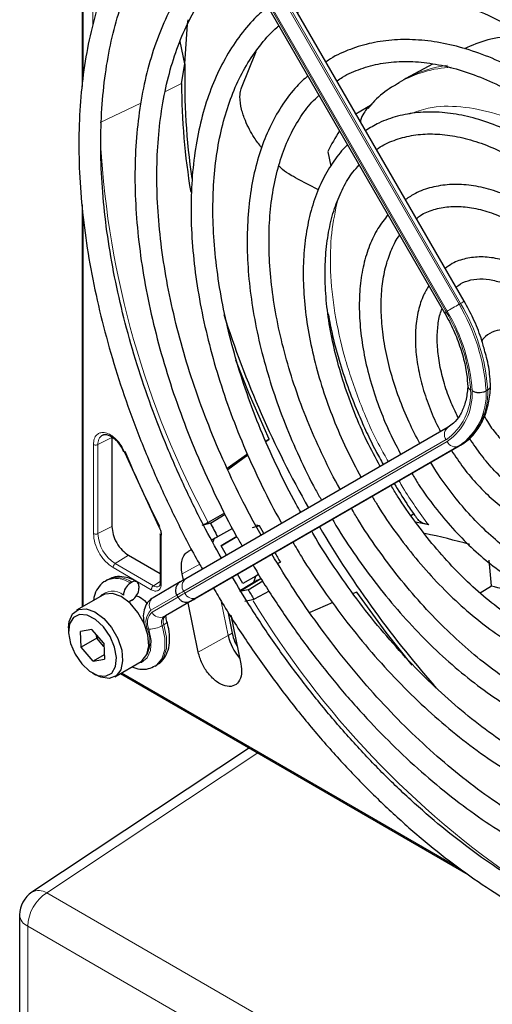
# Paper-space layout 'Blatt2' of a CAD drawing. Header units: millimetres. Extents: x 5 to 418, y 2 to 292.
# Tile 48 of 87: x 110 to 119, y 213 to 231. Entities that reach past the tile are written whole.
import ezdxf

# ---------------------------------------------------------------- set-up
doc = ezdxf.new("R2010")
doc.units = ezdxf.units.MM

psp = doc.layouts.new('Blatt2')

# ---------------------------------------------------------------- linework, layer by layer
at = {"color": 7, "linetype": 'Continuous', "lineweight": 25}
for p, q in [((111.443, 236.688), (111.443, 230.093)), ((118.429, 226.17), (113.633, 234.476)), ((113.273, 234.268), (118.069, 225.962)), ((113.322, 230.509), (113.236, 230.916)), ((114.358, 230.071), (114.623, 230.733)), ((113.261, 230.147), (113.322, 230.509)), ((117.849, 230.504), (117.361, 230.237)), ((117.324, 230.215), (117.239, 230.167)), ((117.361, 230.237), (117.324, 230.215)), ((116.432, 229.588), (116.748, 229.772)), ((115.937, 228.903), (115.991, 228.639)), ((115.767, 228.208), (115.389, 228.401)), ((111.443, 227.933), (111.443, 220.585)), ((118.858, 224.551), (118.83, 224.535)), ((118.135, 223.872), (113.339, 221.103)), ((111.987, 223.685), (111.987, 222.058)), ((114.863, 223.65), (114.803, 223.609)), ((114.804, 223.607), (114.863, 223.65)), ((112.167, 223.496), (112.202, 223.418)), ((112.219, 223.417), (112.848, 222.053)), ((118.363, 223.542), (113.567, 220.773)), ((114.466, 223.376), (114.095, 223.119)), ((114.104, 223.099), (114.471, 223.366)), ((114.047, 222.303), (113.749, 222.13)), ((117.453, 222.258), (117.504, 222.289)), ((113.789, 222.117), (113.629, 222.077)), ((113.789, 222.117), (114.058, 222.28)), ((114.192, 222.02), (113.919, 221.87)), ((114.687, 222.066), (114.549, 222.032)), ((114.687, 222.066), (114.63, 222.079)), ((112.872, 221.921), (112.872, 221.031)), ((113.806, 221.816), (113.919, 221.87)), ((113.984, 221.706), (114.27, 221.871)), ((114.27, 221.871), (113.984, 221.706)), ((113.447, 221.639), (113.382, 221.601)), ((114.084, 221.533), (113.984, 221.706)), ((112.291, 221.533), (112.872, 221.197)), ((115.067, 221.408), (115.019, 221.38)), ((118.925, 220.97), (118.882, 221.441)), ((111.904, 221.083), (111.876, 221.066)), ((112.354, 221.038), (112.326, 221.022)), ((113.235, 221.043), (112.739, 220.756)), ((112.871, 221.032), (112.871, 221.03)), ((113.296, 221.078), (113.272, 221.191)), ((114.384, 221.013), (114.284, 221.186)), ((114.652, 221.075), (114.34, 220.886)), ((114.616, 221.147), (114.384, 221.013)), ((114.477, 220.902), (114.744, 221.063)), ((114.578, 221.02), (114.616, 221.147)), ((114.67, 221.178), (114.616, 221.147)), ((112.482, 220.965), (112.482, 220.932)), ((114.477, 220.902), (114.327, 220.867)), ((114.862, 220.878), (114.586, 220.727)), ((116.467, 220.86), (116.399, 220.83)), ((118.72, 220.842), (118.925, 220.97)), ((111.821, 220.803), (111.34, 220.526)), ((112.354, 220.711), (112.326, 220.695)), ((112.435, 220.793), (112.482, 220.777)), ((113.463, 220.713), (112.967, 220.426)), ((113.174, 220.8), (113.194, 220.765)), ((113.52, 220.745), (113.448, 220.704)), ((114.42, 220.69), (114.586, 220.727)), ((113.565, 219.76), (113.38, 220.665)), ((114.107, 220.501), (114.185, 220.11)), ((116.024, 220.666), (115.607, 220.483)), ((114.163, 220.436), (114.344, 219.551)), ((111.195, 220.205), (111.195, 220.14)), ((111.62, 220.177), (111.415, 220.141)), ((111.428, 219.851), (111.415, 220.141)), ((111.838, 219.923), (111.62, 220.177)), ((111.711, 220.014), (111.428, 219.851)), ((111.711, 220.014), (111.708, 220.074)), ((111.749, 220.027), (111.711, 220.014)), ((111.841, 219.862), (111.711, 220.014)), ((111.646, 219.597), (111.428, 219.851)), ((111.838, 219.923), (111.852, 219.633)), ((111.848, 219.713), (111.646, 219.597)), ((111.646, 219.597), (111.852, 219.633)), ((112.04, 219.313), (112.521, 219.591)), ((112.776, 219.507), (112.804, 219.524)), ((111.633, 219.381), (111.69, 219.348)), ((112.143, 219.373), (118.501, 215.702)), ((114.501, 218.012), (110.525, 215.378)), ((110.301, 214.961), (110.301, 145.82))]:
    psp.add_line(p, q, dxfattribs=at)
at = {"color": 7, "linetype": 'Continuous', "lineweight": 18}
for p, q in [((111.461, 236.668), (111.461, 230.279)), ((118.335, 226.115), (113.539, 234.422)), ((113.567, 234.438), (118.363, 226.132)), ((118.097, 225.978), (113.301, 234.285)), ((113.321, 234.297), (118.117, 225.99)), ((111.639, 231.206), (111.639, 232.84)), ((112.965, 230.005), (113.261, 230.147)), ((111.774, 229.433), (112.519, 229.791)), ((111.461, 227.755), (111.461, 220.596)), ((118.363, 226.132), (118.335, 226.115)), ((111.65, 221.927), (111.65, 223.554)), ((111.987, 223.685), (111.732, 223.552)), ((111.732, 221.926), (111.732, 223.552)), ((113.301, 220.873), (118.097, 223.643)), ((118.117, 223.608), (113.321, 220.839)), ((113.539, 220.756), (118.335, 223.526)), ((118.363, 223.542), (118.335, 223.526)), ((111.732, 221.926), (111.987, 222.058)), ((112.89, 221.896), (112.89, 221.007)), ((113.382, 221.601), (113.448, 221.637)), ((112.291, 221.533), (112.048, 221.378)), ((112.708, 220.902), (112.008, 221.306)), ((112.748, 220.974), (112.048, 221.378)), ((113.592, 221.367), (113.272, 221.191)), ((112.872, 221.053), (112.748, 220.974)), ((114.72, 221.105), (114.327, 220.867)), ((113.321, 220.839), (113.301, 220.873)), ((112.701, 220.527), (113.174, 220.8)), ((113.218, 220.779), (112.721, 220.492)), ((112.939, 220.41), (113.435, 220.696)), ((113.985, 220.687), (114.112, 220.068)), ((112.967, 220.426), (112.939, 220.41)), ((112.937, 220.262), (112.909, 220.246)), ((114.112, 220.068), (113.565, 219.76)), ((114.185, 220.11), (114.112, 220.068)), ((112.161, 219.383), (118.331, 215.821)), ((114.655, 217.923), (110.795, 215.366)), ((110.795, 215.366), (144.991, 195.625)), ((144.644, 195.016), (110.448, 214.757)), ((110.448, 214.757), (110.448, 145.615))]:
    psp.add_line(p, q, dxfattribs=at)
at = {"color": 7, "linetype": 'Continuous', "lineweight": 25, "flags": 128}
for points in [[(113.322, 230.509), (113.372, 231.231), (113.381, 231.313)], [(114.863, 223.65), (114.497, 224.477), (114.255, 225.092)], [(114.765, 221.926), (114.733, 221.983), (114.687, 222.066)], [(113.339, 221.103), (113.31, 221.086), (113.287, 221.073), (113.268, 221.062), (113.253, 221.053), (113.249, 221.051)], [(117.476, 219.526), (117.003, 220.12), (116.467, 220.86)], [(112.521, 219.591), (112.543, 219.606), (112.629, 219.717), (112.665, 219.879), (112.647, 220.077), (112.578, 220.287), (112.464, 220.488), (112.319, 220.657), (112.158, 220.776), (111.998, 220.832), (111.856, 220.82), (111.821, 220.803)], [(112.326, 220.695), (112.301, 220.684), (112.292, 220.681)], [(112.524, 220.752), (112.524, 220.752), (112.433, 220.789)], [(113.435, 220.696), (113.462, 220.712), (113.484, 220.724), (113.502, 220.735), (113.515, 220.742), (113.52, 220.745)], [(113.552, 220.764), (113.549, 220.762), (113.535, 220.754), (113.515, 220.743), (113.492, 220.729), (113.463, 220.713)], [(113.567, 220.773), (113.54, 220.757), (113.518, 220.744), (113.5, 220.734), (113.487, 220.726), (113.479, 220.722), (113.475, 220.719), (113.475, 220.719)], [(113.527, 220.75), (113.526, 220.749), (113.52, 220.745)], [(113.554, 220.765), (113.561, 220.769), (113.562, 220.77)], [(111.195, 220.205), (111.207, 220.324), (111.268, 220.463), (111.376, 220.543), (111.517, 220.555), (111.677, 220.498), (111.838, 220.379), (111.983, 220.21), (112.097, 220.009), (112.166, 219.799), (112.184, 219.602), (112.148, 219.439), (112.063, 219.328), (111.937, 219.282), (111.784, 219.304), (111.69, 219.348)], [(111.435, 219.55), (111.58, 219.415), (111.732, 219.336), (111.872, 219.324), (111.984, 219.38), (112.053, 219.497), (112.071, 219.661), (112.037, 219.852), (111.953, 220.048), (111.832, 220.224), (111.686, 220.359), (111.534, 220.437), (111.394, 220.449), (111.283, 220.393), (111.214, 220.276), (111.195, 220.112), (111.23, 219.921), (111.313, 219.726), (111.435, 219.55)]]:
    psp.add_lwpolyline(points, dxfattribs=at)
at = {"color": 7, "linetype": 'Continuous', "lineweight": 18, "flags": 128}
for points in [[(118.117, 225.99), (118.137, 226.001), (118.161, 226.015), (118.189, 226.031), (118.218, 226.048), (118.249, 226.066), (118.279, 226.083), (118.308, 226.1), (118.335, 226.115)], [(118.363, 226.132), (118.386, 226.145), (118.405, 226.156), (118.418, 226.164), (118.426, 226.168), (118.429, 226.17)], [(113.321, 220.839), (113.285, 220.818), (113.254, 220.8), (113.23, 220.786), (113.211, 220.775), (113.2, 220.768), (113.194, 220.765), (113.194, 220.765)], [(113.448, 220.704), (113.442, 220.7), (113.44, 220.699)], [(113.475, 220.719), (113.476, 220.72), (113.482, 220.723)], [(113.52, 220.745), (113.523, 220.747), (113.527, 220.749), (113.527, 220.75)], [(112.937, 220.262), (112.96, 220.276), (112.977, 220.291), (112.988, 220.304), (112.993, 220.316), (112.993, 220.324)], [(112.665, 220.18), (112.706, 219.975), (112.695, 219.794), (112.634, 219.656), (112.528, 219.575), (112.465, 219.559)], [(112.617, 220.186), (112.619, 220.185), (112.639, 220.182)], [(112.777, 219.508), (112.802, 219.524), (112.902, 219.641), (112.955, 219.81), (112.957, 220.017), (112.909, 220.246)], [(112.937, 220.262), (112.986, 220.033), (112.983, 219.826), (112.93, 219.657), (112.83, 219.541), (112.804, 219.524)]]:
    psp.add_lwpolyline(points, dxfattribs=at)
at = {"color": 7, "linetype": 'Continuous', "lineweight": 25}
for centre, radius, start, end in [((125.338, 230.193), 12.02, 178.4967, 188.5277), ((125.778, 230.203), 12.517, 180.2567, 189.3734), ((118.387, 227.765), 2.702, 145.8395, 155.0841), ((132.002, 231.707), 18.876, 197.831, 209.5488), ((132.414, 231.922), 21.902, 202.7985, 206.7494), ((131.251, 231.216), 19.691, 207.5219, 208.3335), ((115.36, 210.992), 11.354, 77.7003, 78.9345), ((132.146, 231.682), 18.988, 210.4777, 221.6124), ((115.286, 210.287), 11.891, 74.1751, 78.2418), ((131.973, 231.63), 19.756, 210.5791, 211.1598), ((112.404, 220.977), 0.0786, 350.786, 129.2033), ((112.475, 220.789), 0.277, 122.6055, 177.3945), ((112.205, 220.944), 0.277, 302.6055, 357.3945), ((131.265, 231.22), 19.705, 211.5758, 212.174), ((115.811, 209.178), 12.196, 70.5855, 75.2059), ((223.747, 29.848), 220.435, 119.99714, 120.02671), ((115.016, 220.267), 0.926, 192.4261, 221.5629), ((110.801, 214.961), 0.5, 123.5211, 180)]:
    psp.add_arc(centre, radius, start, end, dxfattribs=at)
at = {"color": 7, "linetype": 'Continuous', "lineweight": 18}
for centre, radius, start, end in [((118.317, 228.264), 2.187, 93.2506, 119.5171), ((118.381, 228.367), 2.129, 96.9623, 118.5981), ((128.21, 229.985), 16.456, 183.3097, 208.5112), ((115.302, 224.298), 3.535, 3.8459, 30.9445), ((115.331, 224.314), 3.535, 3.8459, 30.9445), ((138.954, 189.839), 41.726, 119.9893, 120.0346), ((115.337, 224.325), 3.218, 4.0341, 30.9259), ((115.308, 224.306), 3.275, 3.9971, 30.9295), ((117.494, 224.506), 1.053, 304.9128, 2.4318), ((117.503, 224.488), 1.073, 304.9266, 2.4906), ((117.667, 224.479), 1.164, 304.9831, 2.7305), ((117.696, 224.496), 1.164, 304.9831, 2.7305), ((111.909, 223.575), 0.178, 119.5203, 187.4277), ((118.233, 223.738), 0.166, 126.3512, 215.1851), ((118.268, 223.678), 0.166, 204.8163, 293.6431), ((112.418, 221.957), 0.687, 182.6055, 237.3945), ((112.063, 220.661), 0.446, 53.8639, 114.4166), ((112.092, 220.679), 0.445, 53.8215, 114.8681), ((113.437, 220.969), 0.166, 126.3512, 215.1851), ((111.997, 220.565), 0.311, 49.5168, 138.472), ((112.805, 221.051), 0.0956, 233.416, 298.2251), ((254.375, -23.502), 282.172, 119.99706, 120.02687), ((112.837, 220.622), 0.166, 126.3512, 215.1851), ((113.472, 220.908), 0.166, 204.8163, 293.6431), ((111.14, 224.947), 4.829, 299.9755, 300.1054), ((128.87, 229.385), 16.731, 211.2645, 235.9261), ((112.899, 220.313), 0.291, 132.8448, 206.7507), ((112.9, 220.299), 0.263, 132.8448, 206.7507), ((112.872, 220.562), 0.166, 204.8163, 293.6431), ((113.033, 220.308), 0.139, 132.8448, 206.7507), ((113.061, 220.324), 0.139, 132.8448, 206.7507), ((112.1, 219.961), 0.583, 335.257, 22.2569), ((112.663, 220.679), 0.498, 270.2974, 299.6447), ((111.217, 214.721), 0.77, 123.2297, 177.3477), ((110.65, 215.146), 0.263, 56.5471, 118.2796), ((110.542, 214.979), 0.241, 184.2707, 247.0494)]:
    psp.add_arc(centre, radius, start, end, dxfattribs=at)
at = {"color": 7, "linetype": 'Continuous', "lineweight": 25}
for points, knots in [([(125.232, 227.971), (125.148, 228.114), (124.921, 228.501), (124.516, 229.11), (124.024, 229.795), (123.507, 230.449), (122.967, 231.071), (122.409, 231.656), (121.835, 232.201), (121.248, 232.704), (120.651, 233.162), (120.048, 233.572), (119.441, 233.931), (118.834, 234.238), (118.23, 234.491), (117.633, 234.688), (117.046, 234.827), (116.472, 234.909), (115.915, 234.931), (115.378, 234.895), (114.865, 234.801), (114.379, 234.646), (113.999, 234.482), (113.794, 234.35), (113.73, 234.309)], [0, 0, 0, 0, 0.0278357, 0.0754043, 0.1229765, 0.1705551, 0.2181426, 0.2657419, 0.3133555, 0.3609855, 0.4086337, 0.4563008, 0.5039862, 0.5516866, 0.5993949, 0.6470941, 0.6947631, 0.7423727, 0.7898868, 0.8372681, 0.8844871, 0.931535, 0.9784341, 1, 1, 1, 1]), ([(113.93, 233.962), (113.986, 234), (114.176, 234.123), (114.53, 234.276), (114.99, 234.42), (115.478, 234.504), (115.988, 234.532), (116.519, 234.502), (117.067, 234.415), (117.629, 234.272), (118.201, 234.073), (118.782, 233.82), (119.368, 233.514), (119.954, 233.156), (120.539, 232.748), (121.118, 232.293), (121.689, 231.793), (122.247, 231.251), (122.79, 230.67), (123.314, 230.053), (123.817, 229.404), (124.294, 228.725), (124.651, 228.179), (124.838, 227.854), (124.886, 227.771)], [0, 0, 0, 0, 0.02099, 0.069851, 0.118688, 0.167389, 0.215899, 0.264215, 0.312366, 0.360395, 0.408346, 0.456251, 0.504137, 0.552018, 0.599903, 0.6478, 0.695711, 0.743637, 0.791578, 0.839533, 0.887498, 0.935471, 0.983451, 1, 1, 1, 1]), ([(113.385, 234.074), (113.292, 234.001), (113.066, 233.827), (112.748, 233.489), (112.429, 233.073), (112.15, 232.607), (111.912, 232.096), (111.717, 231.542), (111.564, 230.949), (111.457, 230.32), (111.394, 229.658), (111.376, 228.968), (111.404, 228.253), (111.477, 227.517), (111.595, 226.764), (111.756, 225.999), (111.96, 225.226), (112.206, 224.448), (112.493, 223.671), (112.817, 222.898), (113.181, 222.135), (113.458, 221.594), (113.623, 221.314), (113.643, 221.279)], [0, 0, 0, 0, 0.0350457, 0.0847588, 0.1345869, 0.1845749, 0.234734, 0.2850474, 0.3354824, 0.3860023, 0.436574, 0.4871714, 0.5377749, 0.5883714, 0.6389554, 0.6895248, 0.7400793, 0.7906199, 0.8411485, 0.8916676, 0.9421795, 0.9926872, 1, 1, 1, 1]), ([(113.99, 221.479), (113.879, 221.679), (113.632, 222.123), (113.29, 222.827), (112.959, 223.584), (112.666, 224.346), (112.413, 225.108), (112.201, 225.867), (112.03, 226.617), (111.903, 227.355), (111.82, 228.075), (111.78, 228.775), (111.784, 229.449), (111.832, 230.094), (111.924, 230.707), (112.058, 231.283), (112.234, 231.82), (112.451, 232.315), (112.706, 232.766), (113.001, 233.168), (113.294, 233.491), (113.502, 233.656), (113.587, 233.724)], [0, 0, 0, 0, 0.0421358, 0.0934033, 0.1446652, 0.1959183, 0.2471597, 0.2983865, 0.349596, 0.4007859, 0.4519548, 0.5031024, 0.5542307, 0.6053449, 0.656454, 0.7075694, 0.7587138, 0.8099199, 0.8612306, 0.9126952, 0.9643588, 1, 1, 1, 1]), ([(124.507, 227.552), (124.42, 227.699), (124.198, 228.074), (123.807, 228.653), (123.342, 229.287), (122.851, 229.889), (122.34, 230.457), (121.81, 230.987), (121.267, 231.477), (120.712, 231.922), (120.149, 232.32), (119.582, 232.668), (119.014, 232.965), (118.448, 233.207), (117.889, 233.394), (117.339, 233.523), (116.802, 233.594), (116.283, 233.606), (115.785, 233.558), (115.31, 233.454), (114.867, 233.285), (114.58, 233.152), (114.452, 233.06), (114.451, 233.059)], [0, 0, 0, 0, 0.032875, 0.083822, 0.134775, 0.185738, 0.236713, 0.287705, 0.338718, 0.389753, 0.440814, 0.491899, 0.543005, 0.594125, 0.645237, 0.696311, 0.747305, 0.798171, 0.848856, 0.899324, 0.949573, 0.99965, 1, 1, 1, 1]), ([(114.655, 232.706), (114.722, 232.75), (114.914, 232.873), (115.263, 233.015), (115.697, 233.136), (116.158, 233.198), (116.64, 233.203), (117.141, 233.15), (117.658, 233.042), (118.188, 232.877), (118.726, 232.657), (119.27, 232.384), (119.817, 232.059), (120.362, 231.684), (120.901, 231.261), (121.433, 230.793), (121.951, 230.284), (122.454, 229.736), (122.938, 229.153), (123.399, 228.538), (123.81, 227.938), (124.053, 227.534), (124.162, 227.353)], [0, 0, 0, 0, 0.0288204, 0.081368, 0.1338578, 0.1861433, 0.238166, 0.2899406, 0.3415212, 0.3929707, 0.4443437, 0.4956805, 0.5470078, 0.5983377, 0.6496813, 0.7010436, 0.7524261, 0.8038277, 0.855246, 0.906678, 0.95812, 1, 1, 1, 1]), ([(114.111, 232.817), (114.098, 232.808), (113.957, 232.708), (113.72, 232.469), (113.407, 232.098), (113.136, 231.673), (112.905, 231.204), (112.716, 230.691), (112.571, 230.139), (112.47, 229.55), (112.414, 228.929), (112.403, 228.28), (112.438, 227.606), (112.518, 226.913), (112.642, 226.205), (112.81, 225.486), (113.02, 224.761), (113.272, 224.034), (113.562, 223.309), (113.892, 222.593), (114.163, 222.054), (114.333, 221.761), (114.37, 221.698)], [0, 0, 0, 0, 0.005507, 0.059059, 0.112718, 0.166568, 0.22064, 0.274924, 0.329377, 0.383948, 0.438591, 0.493268, 0.547952, 0.602625, 0.657281, 0.711917, 0.766534, 0.821135, 0.875721, 0.930297, 0.984866, 1, 1, 1, 1]), ([(114.717, 221.898), (114.652, 222.012), (114.458, 222.352), (114.172, 222.934), (113.858, 223.638), (113.583, 224.348), (113.347, 225.058), (113.152, 225.765), (112.999, 226.463), (112.89, 227.147), (112.824, 227.812), (112.802, 228.456), (112.824, 229.072), (112.889, 229.657), (112.997, 230.208), (113.147, 230.72), (113.338, 231.191), (113.568, 231.618), (113.837, 231.997), (114.087, 232.28), (114.258, 232.416), (114.316, 232.462)], [0, 0, 0, 0, 0.028011, 0.083582, 0.139147, 0.1947, 0.250238, 0.305756, 0.361251, 0.416719, 0.472159, 0.52757, 0.582957, 0.638329, 0.6937, 0.749093, 0.80455, 0.860127, 0.915892, 0.971916, 1, 1, 1, 1]), ([(123.784, 227.134), (123.675, 227.314), (123.439, 227.703), (123.04, 228.274), (122.599, 228.847), (122.134, 229.388), (121.651, 229.892), (121.151, 230.357), (120.64, 230.778), (120.119, 231.152), (119.594, 231.477), (119.068, 231.751), (118.544, 231.969), (118.026, 232.132), (117.519, 232.236), (117.027, 232.282), (116.553, 232.269), (116.101, 232.197), (115.678, 232.063), (115.369, 231.929), (115.214, 231.822), (115.179, 231.798)], [0, 0, 0, 0, 0.047335, 0.102503, 0.157679, 0.212871, 0.268083, 0.323322, 0.378591, 0.433894, 0.489232, 0.544601, 0.599988, 0.65536, 0.710671, 0.765857, 0.820841, 0.875554, 0.929964, 0.984107, 1, 1, 1, 1]), ([(115.378, 231.453), (115.475, 231.511), (115.686, 231.639), (116.051, 231.769), (116.46, 231.856), (116.895, 231.884), (117.35, 231.856), (117.821, 231.77), (118.306, 231.629), (118.8, 231.433), (119.301, 231.183), (119.803, 230.881), (120.305, 230.53), (120.8, 230.132), (121.286, 229.689), (121.759, 229.205), (122.214, 228.685), (122.65, 228.131), (123.057, 227.547), (123.321, 227.146), (123.439, 226.936), (123.439, 226.935)], [0, 0, 0, 0, 0.047732, 0.104951, 0.162001, 0.218715, 0.275061, 0.331102, 0.386935, 0.442647, 0.498302, 0.553942, 0.609585, 0.665249, 0.720938, 0.776655, 0.832397, 0.88816, 0.943939, 0.999729, 1, 1, 1, 1]), ([(114.841, 231.553), (114.758, 231.482), (114.563, 231.317), (114.301, 230.997), (114.048, 230.606), (113.837, 230.167), (113.668, 229.686), (113.543, 229.166), (113.463, 228.611), (113.428, 228.025), (113.439, 227.412), (113.495, 226.778), (113.596, 226.127), (113.741, 225.463), (113.928, 224.793), (114.157, 224.121), (114.425, 223.45), (114.733, 222.789), (114.958, 222.343), (115.087, 222.123), (115.092, 222.115)], [0, 0, 0, 0, 0.0435687, 0.1021638, 0.161004, 0.2201469, 0.2795778, 0.3392358, 0.3990461, 0.4589413, 0.5188712, 0.5787975, 0.6387041, 0.6985849, 0.7584393, 0.8182697, 0.8780804, 0.9378767, 0.9976643, 1, 1, 1, 1]), ([(115.441, 222.317), (115.412, 222.365), (115.264, 222.621), (115.026, 223.1), (114.733, 223.748), (114.48, 224.402), (114.266, 225.057), (114.094, 225.707), (113.963, 226.346), (113.876, 226.971), (113.832, 227.575), (113.833, 228.155), (113.876, 228.705), (113.963, 229.221), (114.092, 229.701), (114.261, 230.139), (114.469, 230.534), (114.718, 230.878), (114.911, 231.101), (115.029, 231.193), (115.043, 231.203)], [0, 0, 0, 0, 0.0144397, 0.0756165, 0.1367846, 0.1979372, 0.2590679, 0.3201703, 0.3812385, 0.4422681, 0.5032569, 0.5642068, 0.6251274, 0.6860375, 0.7469629, 0.8079573, 0.8691011, 0.9304986, 0.9922581, 1, 1, 1, 1]), ([(123.057, 226.715), (123.028, 226.766), (122.887, 227.01), (122.605, 227.428), (122.212, 227.961), (121.793, 228.462), (121.355, 228.927), (120.9, 229.354), (120.433, 229.736), (119.958, 230.072), (119.477, 230.358), (118.996, 230.592), (118.519, 230.77), (118.05, 230.89), (117.593, 230.952), (117.154, 230.954), (116.735, 230.898), (116.345, 230.779), (116.067, 230.659), (115.931, 230.562), (115.904, 230.543)], [0, 0, 0, 0, 0.015977, 0.076619, 0.137271, 0.197942, 0.258641, 0.319377, 0.380158, 0.440989, 0.501871, 0.562796, 0.623736, 0.68463, 0.74539, 0.805902, 0.866048, 0.925763, 0.985086, 1, 1, 1, 1]), ([(119.654, 230.963), (119.638, 230.967), (119.352, 231.033), (118.924, 230.991), (118.57, 230.843), (118.429, 230.784)], [0, 0, 0, 0, 0.034713, 0.614228, 1, 1, 1, 1]), ([(116.105, 230.195), (116.138, 230.219), (116.271, 230.313), (116.535, 230.423), (116.895, 230.521), (117.282, 230.559), (117.691, 230.541), (118.116, 230.466), (118.555, 230.335), (119.003, 230.15), (119.457, 229.911), (119.912, 229.621), (120.364, 229.282), (120.808, 228.898), (121.241, 228.472), (121.658, 228.007), (122.054, 227.508), (122.409, 227.011), (122.617, 226.671), (122.712, 226.515)], [0, 0, 0, 0, 0.0213, 0.084609, 0.147915, 0.210788, 0.273103, 0.334941, 0.396461, 0.457805, 0.519077, 0.580333, 0.641603, 0.702907, 0.764251, 0.825634, 0.887048, 0.948488, 1, 1, 1, 1]), ([(115.57, 230.289), (115.501, 230.227), (115.332, 230.074), (115.106, 229.774), (114.889, 229.4), (114.715, 228.98), (114.583, 228.52), (114.497, 228.022), (114.456, 227.493), (114.46, 226.936), (114.51, 226.358), (114.605, 225.763), (114.744, 225.157), (114.926, 224.544), (115.147, 223.931), (115.41, 223.324), (115.636, 222.857), (115.784, 222.599), (115.82, 222.536)], [0, 0, 0, 0, 0.0453369, 0.11062, 0.1762819, 0.2423837, 0.3088742, 0.3756437, 0.4425771, 0.5095832, 0.5765949, 0.6435798, 0.7105277, 0.7774377, 0.8443144, 0.9111652, 0.9779989, 1, 1, 1, 1]), ([(114.724, 228.978), (114.677, 229.037), (114.563, 229.184), (114.441, 229.422), (114.352, 229.675), (114.321, 229.867), (114.335, 230.005), (114.353, 230.057), (114.358, 230.071)], [0, 0, 0, 0, 0.207542, 0.514872, 0.69557, 0.877586, 0.966461, 1, 1, 1, 1]), ([(117.242, 230.16), (117.195, 230.134), (117.031, 230.045), (116.836, 229.889), (116.708, 229.74), (116.668, 229.694)], [0, 0, 0, 0, 0.220093, 0.756421, 1, 1, 1, 1]), ([(116.164, 222.734), (116.16, 222.74), (116.047, 222.932), (115.852, 223.327), (115.585, 223.914), (115.36, 224.508), (115.174, 225.101), (115.029, 225.688), (114.927, 226.262), (114.868, 226.819), (114.853, 227.352), (114.881, 227.858), (114.952, 228.331), (115.065, 228.766), (115.218, 229.161), (115.411, 229.509), (115.597, 229.768), (115.731, 229.891), (115.776, 229.933)], [0, 0, 0, 0, 0.002079, 0.070996, 0.1399, 0.208781, 0.277628, 0.346429, 0.415177, 0.483863, 0.552488, 0.62106, 0.689605, 0.758159, 0.826801, 0.895661, 0.964912, 1, 1, 1, 1]), ([(116.662, 229.699), (116.638, 229.669), (116.587, 229.603), (116.545, 229.516), (116.532, 229.462), (116.531, 229.457)], [0, 0, 0, 0, 0.428379, 0.939585, 1, 1, 1, 1]), ([(122.334, 226.297), (122.237, 226.453), (122.034, 226.777), (121.691, 227.24), (121.318, 227.687), (120.923, 228.097), (120.514, 228.467), (120.092, 228.792), (119.664, 229.069), (119.233, 229.295), (118.804, 229.465), (118.381, 229.578), (117.971, 229.632), (117.578, 229.627), (117.208, 229.559), (116.888, 229.449), (116.707, 229.336), (116.629, 229.287)], [0, 0, 0, 0, 0.0628584, 0.1310376, 0.1992459, 0.2674999, 0.3358152, 0.4042053, 0.4726781, 0.5412294, 0.6098315, 0.6783849, 0.7467448, 0.8147108, 0.8820855, 0.9487891, 1, 1, 1, 1]), ([(116.828, 228.942), (116.839, 228.95), (116.934, 229.025), (117.143, 229.115), (117.456, 229.207), (117.799, 229.236), (118.162, 229.21), (118.541, 229.127), (118.932, 228.989), (119.331, 228.798), (119.733, 228.554), (120.133, 228.261), (120.526, 227.923), (120.907, 227.542), (121.273, 227.124), (121.615, 226.672), (121.854, 226.326), (121.968, 226.128), (121.986, 226.096)], [0, 0, 0, 0, 0.0092141, 0.0810115, 0.1530711, 0.2244513, 0.2949005, 0.3646057, 0.4338676, 0.5029261, 0.5719296, 0.6409381, 0.7099952, 0.7791154, 0.8482963, 0.917527, 0.9867927, 1, 1, 1, 1]), ([(116.299, 229.026), (116.294, 229.022), (116.197, 228.941), (116.042, 228.735), (115.84, 228.41), (115.684, 228.034), (115.57, 227.619), (115.501, 227.168), (115.477, 226.686), (115.5, 226.179), (115.568, 225.652), (115.68, 225.113), (115.835, 224.567), (116.033, 224.02), (116.265, 223.478), (116.45, 223.127), (116.542, 222.953)], [0, 0, 0, 0, 0.004033, 0.07871, 0.15389, 0.229752, 0.306249, 0.383198, 0.460397, 0.537693, 0.614972, 0.6922, 0.769368, 0.846482, 0.923554, 1, 1, 1, 1]), ([(115.389, 228.401), (115.276, 228.461), (115.152, 228.528), (115.05, 228.63), (115.041, 228.64)], [0, 0, 0, 0, 0.910563, 1, 1, 1, 1]), ([(116.89, 223.153), (116.808, 223.307), (116.636, 223.63), (116.417, 224.136), (116.225, 224.662), (116.075, 225.185), (115.966, 225.699), (115.9, 226.197), (115.878, 226.673), (115.899, 227.122), (115.962, 227.537), (116.066, 227.915), (116.211, 228.248), (116.359, 228.499), (116.471, 228.619), (116.511, 228.661)], [0, 0, 0, 0, 0.072943, 0.153521, 0.234056, 0.314528, 0.394918, 0.475208, 0.555393, 0.63548, 0.715511, 0.795552, 0.875749, 0.95636, 1, 1, 1, 1]), ([(121.608, 225.878), (121.522, 226.013), (121.343, 226.293), (121.038, 226.686), (120.705, 227.055), (120.355, 227.386), (119.991, 227.672), (119.62, 227.911), (119.245, 228.097), (118.873, 228.228), (118.509, 228.3), (118.16, 228.311), (117.833, 228.259), (117.561, 228.166), (117.414, 228.068), (117.355, 228.029)], [0, 0, 0, 0, 0.074384, 0.153857, 0.233394, 0.313032, 0.392803, 0.472727, 0.552799, 0.632945, 0.712925, 0.792378, 0.870881, 0.948205, 1, 1, 1, 1]), ([(117.556, 227.682), (117.58, 227.701), (117.673, 227.776), (117.869, 227.852), (118.142, 227.908), (118.442, 227.904), (118.76, 227.844), (119.09, 227.728), (119.428, 227.559), (119.768, 227.34), (120.105, 227.072), (120.434, 226.761), (120.746, 226.41), (121.026, 226.048), (121.187, 225.794), (121.261, 225.677)], [0, 0, 0, 0, 0.0289718, 0.1142789, 0.1997976, 0.2836232, 0.3657637, 0.4469139, 0.5276542, 0.6083059, 0.6889878, 0.7697749, 0.8506782, 0.9316791, 1, 1, 1, 1]), ([(117.035, 227.753), (116.97, 227.67), (116.839, 227.502), (116.692, 227.193), (116.583, 226.842), (116.52, 226.453), (116.503, 226.034), (116.532, 225.591), (116.606, 225.13), (116.725, 224.66), (116.886, 224.188), (117.067, 223.755), (117.209, 223.489), (117.271, 223.373)], [0, 0, 0, 0, 0.0874579, 0.1786569, 0.2710878, 0.3644972, 0.4584664, 0.552645, 0.6467886, 0.7408328, 0.834772, 0.928628, 1, 1, 1, 1]), ([(117.616, 223.573), (117.549, 223.702), (117.406, 223.976), (117.231, 224.407), (117.086, 224.853), (116.982, 225.293), (116.921, 225.718), (116.903, 226.12), (116.928, 226.494), (116.993, 226.833), (117.101, 227.125), (117.189, 227.307), (117.249, 227.377), (117.25, 227.379)], [0, 0, 0, 0, 0.0902976, 0.1915303, 0.2926597, 0.3936378, 0.4944222, 0.5949876, 0.6953495, 0.7956114, 0.895939, 0.9967704, 1, 1, 1, 1]), ([(120.879, 225.457), (120.842, 225.516), (120.733, 225.693), (120.519, 225.962), (120.245, 226.254), (119.953, 226.505), (119.651, 226.709), (119.343, 226.862), (119.037, 226.957), (118.739, 226.991), (118.46, 226.959), (118.237, 226.886), (118.123, 226.802), (118.081, 226.771)], [0, 0, 0, 0, 0.04971, 0.148978, 0.248408, 0.348108, 0.448168, 0.548614, 0.64925, 0.749315, 0.847677, 0.943478, 1, 1, 1, 1]), ([(117.784, 226.455), (117.749, 226.399), (117.666, 226.264), (117.585, 226.003), (117.535, 225.687), (117.532, 225.338), (117.577, 224.969), (117.665, 224.588), (117.8, 224.206), (117.913, 223.937), (117.989, 223.804), (117.996, 223.792)], [0, 0, 0, 0, 0.088797, 0.21354, 0.340937, 0.469926, 0.599428, 0.728789, 0.857907, 0.986829, 1, 1, 1, 1]), ([(118.282, 226.424), (118.295, 226.437), (118.357, 226.497), (118.497, 226.553), (118.707, 226.59), (118.947, 226.565), (119.201, 226.486), (119.464, 226.354), (119.73, 226.172), (119.991, 225.943), (120.238, 225.673), (120.421, 225.441), (120.51, 225.294), (120.533, 225.257)], [0, 0, 0, 0, 0.029258, 0.138407, 0.250078, 0.356664, 0.459361, 0.560618, 0.661623, 0.762745, 0.864149, 0.965811, 1, 1, 1, 1]), ([(118.798, 225.285), (118.779, 225.357), (118.727, 225.548), (118.603, 225.848), (118.485, 226.066), (118.429, 226.17)], [0, 0, 0, 0, 0.241522, 0.639043, 1, 1, 1, 1]), ([(115.941, 225.938), (115.967, 225.805), (116.024, 225.506), (116.153, 225.041), (116.314, 224.56), (116.48, 224.14), (116.646, 223.77), (116.794, 223.465), (116.902, 223.272), (116.949, 223.187)], [0, 0, 0, 0, 0.146263, 0.327257, 0.500767, 0.664233, 0.781127, 0.904457, 1, 1, 1, 1]), ([(118.315, 224.046), (118.267, 224.148), (118.163, 224.366), (118.049, 224.705), (117.969, 225.049), (117.931, 225.377), (117.938, 225.675), (117.97, 225.899), (118.012, 226.004), (118.025, 226.037)], [0, 0, 0, 0, 0.140593, 0.298994, 0.456939, 0.614254, 0.770852, 0.926891, 1, 1, 1, 1]), ([(118.069, 225.962), (118.099, 225.908), (118.186, 225.75), (118.307, 225.479), (118.414, 225.155), (118.476, 224.861), (118.489, 224.686), (118.494, 224.609)], [0, 0, 0, 0, 0.121243, 0.354097, 0.586718, 0.818525, 1, 1, 1, 1]), ([(120.153, 225.035), (120.104, 225.1), (119.998, 225.242), (119.806, 225.418), (119.59, 225.56), (119.374, 225.642), (119.168, 225.665), (118.979, 225.629), (118.833, 225.556), (118.77, 225.48), (118.749, 225.454)], [0, 0, 0, 0, 0.121104, 0.26353, 0.407617, 0.553734, 0.681749, 0.803792, 0.934198, 1, 1, 1, 1]), ([(118.911, 224.616), (118.907, 224.675), (118.897, 224.847), (118.863, 225.072), (118.812, 225.238), (118.798, 225.285)], [0, 0, 0, 0, 0.275641, 0.795667, 1, 1, 1, 1]), ([(118.494, 224.64), (118.491, 224.594), (118.483, 224.46), (118.438, 224.266), (118.352, 224.078), (118.249, 223.949), (118.168, 223.895), (118.134, 223.872)], [0, 0, 0, 0, 0.121998, 0.35528, 0.588901, 0.826298, 1, 1, 1, 1]), ([(118.363, 223.542), (118.402, 223.567), (118.51, 223.636), (118.656, 223.791), (118.786, 224.012), (118.872, 224.272), (118.904, 224.487), (118.91, 224.61), (118.911, 224.632)], [0, 0, 0, 0, 0.120337, 0.325835, 0.532783, 0.744527, 0.954131, 1, 1, 1, 1]), ([(118.494, 224.622), (118.494, 224.621), (118.494, 224.614), (118.498, 224.601), (118.507, 224.585), (118.519, 224.571), (118.532, 224.56), (118.541, 224.555), (118.546, 224.552), (118.547, 224.551)], [0, 0, 0, 0, 0.043164, 0.266738, 0.48434, 0.708238, 0.839781, 0.97267, 1, 1, 1, 1]), ([(118.575, 224.535), (118.576, 224.534), (118.585, 224.529), (118.612, 224.517), (118.661, 224.505), (118.723, 224.503), (118.783, 224.512), (118.814, 224.527), (118.83, 224.535)], [0, 0, 0, 0, 0.0134637, 0.1420894, 0.3567824, 0.5712534, 0.785625, 1, 1, 1, 1]), ([(118.858, 224.551), (118.865, 224.555), (118.878, 224.564), (118.894, 224.579), (118.904, 224.596), (118.91, 224.61), (118.91, 224.619), (118.91, 224.622)], [0, 0, 0, 0, 0.218214, 0.442758, 0.660971, 0.885507, 1, 1, 1, 1]), ([(118.771, 224.125), (118.797, 224.074), (118.866, 223.938), (119.015, 223.738), (119.204, 223.542), (119.35, 223.433), (119.467, 223.363), (119.582, 223.303), (119.688, 223.279), (119.755, 223.263)], [0, 0, 0, 0, 0.115772, 0.309757, 0.504702, 0.690871, 0.718511, 0.824468, 1, 1, 1, 1]), ([(111.822, 223.727), (111.828, 223.731), (111.848, 223.743), (111.899, 223.738), (111.966, 223.71), (112.027, 223.667), (112.098, 223.602), (112.14, 223.537), (112.167, 223.496)], [0, 0, 0, 0, 0.09615, 0.304831, 0.476585, 0.615596, 0.753805, 1, 1, 1, 1]), ([(120.155, 222.347), (120.097, 222.358), (119.96, 222.385), (119.782, 222.464), (119.621, 222.552), (119.46, 222.653), (119.238, 222.822), (118.981, 223.069), (118.739, 223.351), (118.596, 223.564), (118.525, 223.669)], [0, 0, 0, 0, 0.112168, 0.264833, 0.312906, 0.391862, 0.543416, 0.695468, 0.84795, 1, 1, 1, 1]), ([(118.195, 223.445), (118.267, 223.337), (118.416, 223.114), (118.675, 222.81), (118.957, 222.535), (119.215, 222.335), (119.431, 222.198), (119.649, 222.082), (119.908, 221.983), (120.176, 221.922), (120.334, 221.93), (120.395, 221.932)], [0, 0, 0, 0, 0.120708, 0.249746, 0.379057, 0.508773, 0.587522, 0.656403, 0.78692, 0.917396, 1, 1, 1, 1]), ([(120.926, 221.013), (120.883, 221.007), (120.748, 220.991), (120.493, 221.022), (120.171, 221.105), (119.882, 221.226), (119.645, 221.353), (119.408, 221.499), (119.122, 221.706), (118.79, 221.999), (118.469, 222.332), (118.168, 222.702), (117.949, 223.004), (117.842, 223.186), (117.818, 223.227)], [0, 0, 0, 0, 0.047799, 0.151464, 0.253393, 0.354451, 0.41296, 0.46559, 0.566257, 0.667097, 0.768083, 0.869204, 0.970426, 1, 1, 1, 1]), ([(117.472, 223.028), (117.512, 222.96), (117.641, 222.744), (117.89, 222.406), (118.211, 222.02), (118.554, 221.67), (118.912, 221.362), (119.209, 221.15), (119.451, 221.003), (119.695, 220.872), (120.01, 220.737), (120.379, 220.633), (120.735, 220.595), (120.992, 220.597), (121.12, 220.631), (121.143, 220.637)], [0, 0, 0, 0, 0.043227, 0.137062, 0.230954, 0.324945, 0.419075, 0.513378, 0.553496, 0.603349, 0.697902, 0.792503, 0.886726, 0.980084, 1, 1, 1, 1]), ([(117.15, 222.842), (117.224, 222.719), (117.343, 222.523), (117.49, 222.305), (117.561, 222.209), (117.582, 222.181)], [0, 0, 0, 0, 0.543563, 0.867205, 1, 1, 1, 1]), ([(121.669, 219.725), (121.628, 219.715), (121.482, 219.677), (121.203, 219.67), (120.837, 219.706), (120.455, 219.801), (120.069, 219.948), (119.795, 220.086), (119.584, 220.206), (119.365, 220.339), (119.028, 220.577), (118.633, 220.906), (118.249, 221.279), (117.88, 221.689), (117.532, 222.135), (117.268, 222.51), (117.131, 222.742), (117.092, 222.808)], [0, 0, 0, 0, 0.032329, 0.115134, 0.196873, 0.277819, 0.358317, 0.434253, 0.443254, 0.485269, 0.565494, 0.645808, 0.726194, 0.806653, 0.887173, 0.967737, 1, 1, 1, 1]), ([(116.746, 222.608), (116.78, 222.55), (116.914, 222.32), (117.179, 221.939), (117.538, 221.474), (117.922, 221.042), (118.322, 220.648), (118.738, 220.296), (119.112, 220.027), (119.422, 219.835), (119.733, 219.666), (120.096, 219.503), (120.522, 219.365), (120.938, 219.286), (121.338, 219.27), (121.653, 219.296), (121.824, 219.348), (121.877, 219.365)], [0, 0, 0, 0, 0.026021, 0.103081, 0.180162, 0.257284, 0.334465, 0.411723, 0.489069, 0.538868, 0.579706, 0.657194, 0.734725, 0.812115, 0.889159, 0.965619, 1, 1, 1, 1]), ([(122.406, 218.449), (122.389, 218.443), (122.257, 218.395), (121.983, 218.359), (121.587, 218.346), (121.169, 218.395), (120.736, 218.499), (120.292, 218.658), (119.924, 218.832), (119.626, 218.996), (119.329, 219.177), (118.947, 219.441), (118.498, 219.802), (118.058, 220.207), (117.633, 220.652), (117.225, 221.133), (116.841, 221.648), (116.553, 222.068), (116.406, 222.323), (116.367, 222.389)], [0, 0, 0, 0, 0.010331, 0.081097, 0.151268, 0.220842, 0.28997, 0.358829, 0.427557, 0.457972, 0.493968, 0.562628, 0.631343, 0.700101, 0.768903, 0.837746, 0.906621, 0.975519, 1, 1, 1, 1]), ([(113.749, 222.13), (113.74, 222.125), (113.72, 222.114), (113.686, 222.098), (113.653, 222.084), (113.637, 222.079), (113.629, 222.077)], [0, 0, 0, 0, 0.247031, 0.49612, 0.747473, 1, 1, 1, 1]), ([(116.018, 222.188), (116.026, 222.174), (116.144, 221.965), (116.401, 221.581), (116.788, 221.042), (117.203, 220.535), (117.637, 220.062), (118.089, 219.628), (118.554, 219.237), (119.006, 218.909), (119.386, 218.671), (119.768, 218.462), (120.172, 218.274), (120.648, 218.107), (121.115, 217.997), (121.57, 217.946), (122.004, 217.958), (122.353, 218.007), (122.545, 218.075), (122.609, 218.098)], [0, 0, 0, 0, 0.00489, 0.071718, 0.138555, 0.205411, 0.272296, 0.33922, 0.406191, 0.473218, 0.530554, 0.565918, 0.633038, 0.700192, 0.767278, 0.834196, 0.900813, 0.967008, 1, 1, 1, 1]), ([(117.779, 222.085), (117.713, 222.102), (117.621, 222.125), (117.596, 222.173), (117.589, 222.187)], [0, 0, 0, 0, 0.720284, 1, 1, 1, 1]), ([(123.135, 217.187), (123.071, 217.164), (122.879, 217.094), (122.53, 217.04), (122.092, 217.02), (121.634, 217.061), (121.159, 217.158), (120.672, 217.31), (120.185, 217.513), (119.839, 217.692), (119.572, 217.845), (119.296, 218.012), (118.874, 218.299), (118.377, 218.688), (117.888, 219.122), (117.413, 219.598), (116.954, 220.111), (116.514, 220.658), (116.1, 221.237), (115.808, 221.676), (115.665, 221.927), (115.641, 221.97)], [0, 0, 0, 0, 0.031219, 0.093709, 0.155812, 0.217519, 0.278913, 0.340099, 0.401169, 0.458925, 0.466609, 0.498605, 0.559596, 0.620625, 0.681681, 0.742768, 0.803883, 0.865022, 0.92618, 0.987351, 1, 1, 1, 1]), ([(112.89, 221.896), (112.885, 221.899), (112.876, 221.906), (112.871, 221.916), (112.872, 221.92), (112.872, 221.92)], [0, 0, 0, 0, 0.483512, 0.967025, 1, 1, 1, 1]), ([(113.869, 221.846), (113.867, 221.844), (113.847, 221.827), (113.839, 221.797), (113.831, 221.77)], [0, 0, 0, 0, 0.117602, 1, 1, 1, 1]), ([(115.296, 221.771), (115.347, 221.683), (115.521, 221.383), (115.851, 220.893), (116.28, 220.306), (116.735, 219.751), (117.211, 219.23), (117.704, 218.747), (118.21, 218.307), (118.727, 217.911), (119.138, 217.638), (119.468, 217.442), (119.799, 217.26), (120.242, 217.05), (120.763, 216.856), (121.276, 216.719), (121.778, 216.64), (122.263, 216.62), (122.726, 216.662), (123.086, 216.733), (123.281, 216.811), (123.338, 216.834)], [0, 0, 0, 0, 0.024893, 0.0846812, 0.1444768, 0.2042859, 0.2641149, 0.3239696, 0.3838555, 0.443777, 0.5037362, 0.5251768, 0.5567848, 0.6167854, 0.676812, 0.7368027, 0.796699, 0.8564237, 0.9158939, 0.9750476, 1, 1, 1, 1]), ([(113.272, 221.191), (113.265, 221.238), (113.251, 221.33), (113.268, 221.448), (113.309, 221.546), (113.358, 221.583), (113.382, 221.601)], [0, 0, 0, 0, 0.249963, 0.499997, 0.749957, 1, 1, 1, 1]), ([(123.865, 215.923), (123.823, 215.905), (123.646, 215.831), (123.303, 215.756), (122.841, 215.7), (122.354, 215.706), (121.85, 215.768), (121.331, 215.886), (120.8, 216.06), (120.269, 216.285), (119.881, 216.485), (119.578, 216.657), (119.266, 216.845), (118.807, 217.154), (118.266, 217.569), (117.733, 218.029), (117.212, 218.532), (116.706, 219.073), (116.219, 219.651), (115.754, 220.261), (115.314, 220.893), (115.046, 221.332), (114.913, 221.55)], [0, 0, 0, 0, 0.017316, 0.07398, 0.130407, 0.186548, 0.242429, 0.298112, 0.353664, 0.409142, 0.461634, 0.472322, 0.501413, 0.556837, 0.61229, 0.667762, 0.723255, 0.77877, 0.834303, 0.889852, 0.945412, 1, 1, 1, 1]), ([(114.569, 221.351), (114.598, 221.301), (114.758, 221.02), (115.08, 220.529), (115.533, 219.883), (116.015, 219.268), (116.517, 218.685), (117.039, 218.138), (117.577, 217.631), (118.128, 217.166), (118.687, 216.748), (119.126, 216.461), (119.477, 216.253), (119.827, 216.059), (120.305, 215.829), (120.869, 215.61), (121.425, 215.448), (121.969, 215.344), (122.499, 215.298), (123.01, 215.311), (123.497, 215.386), (123.85, 215.475), (124.031, 215.555), (124.068, 215.571)], [0, 0, 0, 0, 0.011961, 0.066529, 0.121102, 0.175682, 0.230275, 0.284884, 0.339513, 0.394165, 0.448844, 0.503549, 0.521416, 0.550246, 0.604978, 0.659732, 0.714464, 0.769138, 0.823706, 0.878111, 0.932303, 0.986256, 1, 1, 1, 1]), ([(111.882, 221.063), (111.868, 221.057), (111.805, 221.03), (111.726, 220.929), (111.664, 220.812), (111.655, 220.73), (111.653, 220.706)], [0, 0, 0, 0, 0.102144, 0.476357, 0.846892, 1, 1, 1, 1]), ([(112.444, 221.047), (112.411, 221.065), (112.321, 221.112), (112.174, 221.146), (112.023, 221.141), (111.945, 221.098), (111.913, 221.081)], [0, 0, 0, 0, 0.190542, 0.5063446, 0.8010691, 1, 1, 1, 1]), ([(112.871, 221.03), (112.871, 221.024), (112.872, 221.007), (112.866, 220.987), (112.858, 220.972), (112.853, 220.969), (112.85, 220.967)], [0, 0, 0, 0, 0.143444, 0.434041, 0.740391, 1, 1, 1, 1]), ([(113.252, 221.053), (113.249, 221.051), (113.242, 221.047), (113.241, 221.046), (113.24, 221.046), (113.24, 221.045), (113.239, 221.045), (113.238, 221.045), (113.237, 221.044), (113.231, 221.04), (113.216, 221.03), (113.193, 221.009), (113.169, 220.974), (113.15, 220.925), (113.149, 220.865), (113.159, 220.819), (113.175, 220.801), (113.177, 220.798)], [0, 0, 0, 0, 0.076727, 0.1959462, 0.2406786, 0.2602797, 0.2696006, 0.2762511, 0.2798657, 0.2865523, 0.3311814, 0.4179806, 0.5230482, 0.6597398, 0.813858, 0.9793183, 1, 1, 1, 1]), ([(124.592, 214.663), (124.523, 214.634), (124.308, 214.543), (123.916, 214.45), (123.421, 214.383), (122.903, 214.377), (122.366, 214.426), (121.813, 214.533), (121.247, 214.696), (120.671, 214.914), (120.133, 215.165), (119.686, 215.408), (119.238, 215.677), (118.745, 216.006), (118.164, 216.444), (117.59, 216.928), (117.027, 217.456), (116.478, 218.024), (115.947, 218.629), (115.436, 219.267), (114.949, 219.935), (114.532, 220.558), (114.29, 220.965), (114.191, 221.133)], [0, 0, 0, 0, 0.0246488, 0.0767892, 0.1287567, 0.1805134, 0.2320706, 0.2834677, 0.3347517, 0.3859651, 0.4371411, 0.4763653, 0.5032221, 0.5543727, 0.6055447, 0.6567312, 0.707934, 0.7591529, 0.8103864, 0.8616325, 0.9128886, 0.9641519, 1, 1, 1, 1]), ([(114.652, 221.075), (114.652, 221.076), (114.677, 221.094), (114.699, 221.1), (114.72, 221.105)], [0, 0, 0, 0, 0.0190754, 1, 1, 1, 1]), ([(113.845, 220.933), (113.9, 220.839), (114.096, 220.499), (114.466, 219.934), (114.952, 219.244), (115.465, 218.584), (116, 217.955), (116.555, 217.362), (117.126, 216.809), (117.711, 216.297), (118.306, 215.83), (118.883, 215.428), (119.368, 215.129), (119.854, 214.86), (120.365, 214.61), (120.967, 214.369), (121.563, 214.183), (122.147, 214.056), (122.718, 213.986), (123.271, 213.975), (123.805, 214.022), (124.31, 214.134), (124.642, 214.231), (124.795, 214.305), (124.798, 214.307)], [0, 0, 0, 0, 0.01943, 0.069936, 0.120444, 0.170959, 0.221483, 0.272019, 0.322569, 0.373136, 0.423723, 0.474329, 0.518625, 0.545295, 0.595931, 0.646585, 0.697225, 0.747827, 0.79836, 0.848782, 0.899057, 0.949155, 0.999073, 1, 1, 1, 1]), ([(112.482, 220.777), (112.529, 220.748), (112.583, 220.714), (112.626, 220.654), (112.632, 220.646)], [0, 0, 0, 0, 0.86542, 1, 1, 1, 1]), ([(112.739, 220.756), (112.709, 220.734), (112.642, 220.686), (112.58, 220.569), (112.553, 220.425), (112.57, 220.319), (112.579, 220.264)], [0, 0, 0, 0, 0.2043806, 0.4584961, 0.7199396, 1, 1, 1, 1]), ([(113.196, 220.764), (113.208, 220.747), (113.23, 220.715), (113.277, 220.688), (113.321, 220.676), (113.359, 220.674), (113.39, 220.679), (113.412, 220.686), (113.427, 220.692), (113.435, 220.696), (113.438, 220.698), (113.439, 220.698), (113.439, 220.699), (113.44, 220.699), (113.44, 220.699), (113.441, 220.7), (113.445, 220.702), (113.448, 220.704)], [0, 0, 0, 0, 0.160331, 0.301129, 0.418065, 0.516796, 0.597793, 0.66009, 0.702454, 0.725048, 0.729391, 0.732453, 0.736188, 0.742751, 0.759218, 0.834358, 1, 1, 1, 1]), ([(112.798, 219.525), (112.808, 219.53), (112.869, 219.554), (112.95, 219.65), (113.023, 219.799), (113.05, 219.982), (113.037, 220.161), (113.005, 220.278), (112.993, 220.324)], [0, 0, 0, 0, 0.041234, 0.239064, 0.434016, 0.639916, 0.860239, 1, 1, 1, 1]), ([(112.993, 220.324), (112.988, 220.34), (112.979, 220.375), (112.978, 220.4), (112.978, 220.414)], [0, 0, 0, 0, 0.466112, 1, 1, 1, 1]), ([(114.185, 220.11), (114.199, 220.054), (114.219, 219.972), (114.264, 219.894), (114.279, 219.87)], [0, 0, 0, 0, 0.681394, 1, 1, 1, 1]), ([(112.35, 219.492), (112.399, 219.476), (112.501, 219.443), (112.652, 219.448), (112.737, 219.492), (112.776, 219.512)], [0, 0, 0, 0, 0.335794, 0.704655, 1, 1, 1, 1])]:
    psp.add_open_spline(points, degree=3, knots=knots, dxfattribs=at)
at = {"color": 7, "linetype": 'Continuous', "lineweight": 18}
for points, knots in [([(120.92, 228.456), (120.718, 228.624), (120.305, 228.967), (119.657, 229.349), (118.999, 229.62), (118.361, 229.742), (117.827, 229.737), (117.541, 229.631), (117.43, 229.589)], [0, 0, 0, 0, 0.1669548, 0.3409996, 0.5201142, 0.7018755, 0.8836369, 1, 1, 1, 1]), ([(116.116, 228.023), (116.073, 227.825), (115.987, 227.423), (115.972, 226.722), (116.049, 225.958), (116.229, 225.148), (116.509, 224.328), (116.785, 223.684), (116.988, 223.334), (117.042, 223.241)], [0, 0, 0, 0, 0.148966, 0.303593, 0.46224, 0.622975, 0.783711, 0.942358, 1, 1, 1, 1]), ([(111.65, 223.554), (111.652, 223.589), (111.659, 223.662), (111.707, 223.738), (111.78, 223.777), (111.87, 223.774), (111.969, 223.732), (112.069, 223.652), (112.158, 223.543), (112.199, 223.458), (112.219, 223.417)], [0, 0, 0, 0, 0.121712, 0.25, 0.378287, 0.499999, 0.621712, 0.75, 0.878288, 1, 1, 1, 1]), ([(117.238, 222.893), (117.261, 222.851), (117.42, 222.566), (117.614, 222.306), (117.779, 222.085)], [0, 0, 0, 0, 0.146501, 1, 1, 1, 1]), ([(112.89, 221.007), (112.885, 221.01), (112.876, 221.017), (112.871, 221.026), (112.872, 221.031), (112.872, 221.031)], [0, 0, 0, 0, 0.483491, 0.966982, 1, 1, 1, 1]), ([(112.89, 221.007), (112.887, 220.982), (112.883, 220.943), (112.861, 220.907), (112.837, 220.888), (112.808, 220.877), (112.766, 220.875), (112.731, 220.891), (112.708, 220.902)], [0, 0, 0, 0, 0.239446, 0.369589, 0.5, 0.630144, 0.760554, 1, 1, 1, 1])]:
    psp.add_open_spline(points, degree=3, knots=knots, dxfattribs=at)
for points in [[(111.65, 223.554), (111.655, 223.551), (111.667, 223.545), (111.69, 223.543), (111.713, 223.545), (111.726, 223.55), (111.732, 223.552)], [(112.008, 221.306), (111.961, 221.339), (111.867, 221.406), (111.749, 221.57), (111.666, 221.755), (111.655, 221.869), (111.65, 221.927)], [(111.732, 221.926), (111.726, 221.923), (111.713, 221.918), (111.69, 221.916), (111.667, 221.919), (111.655, 221.924), (111.65, 221.927)], [(112.008, 221.306), (112.009, 221.312), (112.01, 221.326), (112.019, 221.347), (112.032, 221.366), (112.043, 221.374), (112.048, 221.378)], [(112.708, 220.902), (112.709, 220.908), (112.71, 220.921), (112.719, 220.943), (112.732, 220.962), (112.743, 220.97), (112.748, 220.974)]]:
    psp.add_open_spline(points, degree=3, dxfattribs=at)
at = {"color": 7, "linetype": 'Continuous', "lineweight": 25}
for points in [[(111.987, 222.058), (111.992, 222.01), (112.001, 221.913), (112.071, 221.756), (112.172, 221.617), (112.251, 221.561), (112.291, 221.533)], [(112.848, 222.053), (112.86, 222.026), (112.884, 221.972), (112.888, 221.921), (112.89, 221.896)], [(114.344, 219.551), (114.352, 219.486), (114.367, 219.356), (114.312, 219.21), (114.207, 219.131), (114.062, 219.132), (113.901, 219.213), (113.749, 219.361), (113.624, 219.555), (113.585, 219.691), (113.565, 219.76)]]:
    psp.add_open_spline(points, degree=3, dxfattribs=at)

doc.saveas('drawing.dxf')
